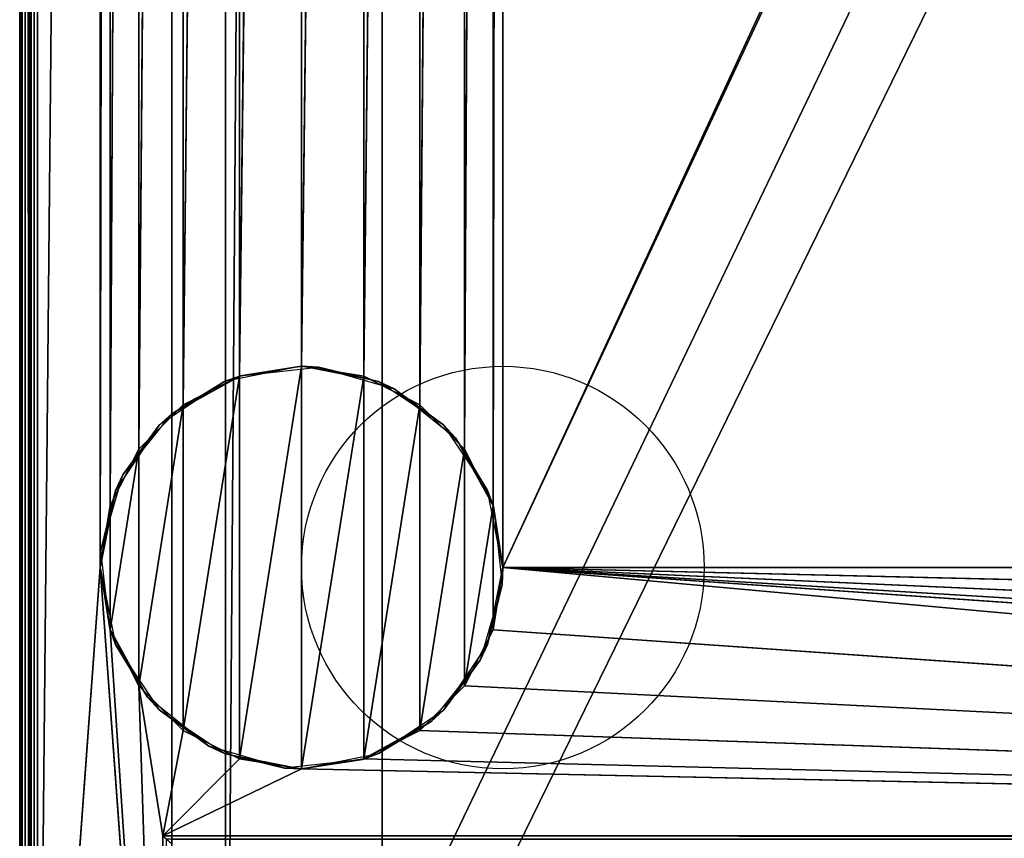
# Model space of a CAD drawing. Header units: millimetres. Extents: x -10 to 414, y -827 to 10.
# Tile 7 of 41: x 0 to 110, y -715 to -624. Entities that reach past the tile are written whole.
import ezdxf

# ---------------------------------------------------------------- set-up
doc = ezdxf.new("R2010")
doc.units = ezdxf.units.MM
doc.header["$MEASUREMENT"] = 0
for name, color, linetype, lineweight in [('0 Misc', 7, 'Continuous', 35), ('10 Raster Images', 7, 'Continuous', 35), ('5 Hatches', 7, 'Continuous', 35)]:
    doc.layers.add(name, color=color, linetype=linetype, lineweight=lineweight)

msp = doc.modelspace()

# ---------------------------------------------------------------- linework, layer by layer
at = {"layer": '0 Misc', "color": 160, "linetype": 'Continuous', "lineweight": 25}
for p, q in [((0, -1, 1194), (0, -799, 1194)), ((0, -799, 1174), (0, -1, 1174)), ((1, -799, 1195), (1, -1, 1195)), ((1, -781, 13), (1, -2, 13)), ((1, -2, 1173), (1, -781, 1173)), ((2, -2, 12), (2, -781, 12)), ((17, -715, 34.5), (17, -17, 34.5)), ((17, -781, 1173), (17, -17, 1173)), ((17, -17, 1173), (17, -715.89, 33.95)), ((17, -17, 1173), (17, -715.71, 34.21)), ((17, -17, 1173), (17, -715.45, 34.39)), ((17, -17, 1173), (17, -715.16, 34.49)), ((17, -17, 1173), (17, -715, 34.5)), ((17, -781, 1173), (383, -17, 1173)), ((54, -685, 12), (347.1, -52.05, 12)), ((2, -781, 12), (9, -59, 12)), ((9, -59, 12), (9, -685, 12)), ((23, -783, 70), (23, -59, 70)), ((23, -783, 93), (23, -59, 93)), ((23, -783, 70), (377, -59, 70)), ((52.9, -678.05, 12), (54, -59, 12)), ((54, -59, 12), (54, -685, 12)), ((54, -685, 12), (346, -59, 12)), ((9, -685, 12), (10.1, -65.95, 12)), ((10.1, -678.05, 12), (10.1, -65.95, 12)), ((49.7, -671.77, 12), (52.9, -65.95, 12)), ((52.9, -678.05, 12), (52.9, -65.95, 12)), ((10.1, -678.05, 12), (13.3, -72.23, 12)), ((13.3, -671.77, 12), (13.3, -72.23, 12)), ((44.73, -666.8, 12), (49.7, -72.23, 12)), ((49.7, -671.77, 12), (49.7, -72.23, 12)), ((13.3, -671.77, 12), (18.27, -77.2, 12)), ((18.27, -666.8, 12), (18.27, -77.2, 12)), ((38.45, -663.6, 12), (44.73, -77.2, 12)), ((44.73, -666.8, 12), (44.73, -77.2, 12)), ((18.27, -666.8, 12), (24.55, -80.4, 12)), ((24.55, -663.6, 12), (24.55, -80.4, 12)), ((31.5, -662.5, 12), (38.45, -80.4, 12)), ((38.45, -663.6, 12), (38.45, -80.4, 12)), ((24.55, -663.6, 12), (31.5, -81.5, 12)), ((31.5, -662.5, 12), (31.5, -81.5, 12)), ((25.7, -422, 93), (23, -783, 93)), ((40.5, -783, 786), (40.5, -422, 786)), ((40.5, -783, 809), (40.5, -422, 809)), ((40.5, -783, 428), (40.5, -422, 428)), ((40.5, -783, 451), (40.5, -422, 451)), ((24.55, -706.4), (31.5, -662.5)), ((31.5, -707.5), (31.5, -662.5)), ((18.27, -703.2), (24.55, -663.6)), ((24.55, -706.4), (24.55, -663.6)), ((31.5, -707.5), (38.45, -663.6)), ((38.45, -706.4), (38.45, -663.6)), ((13.3, -698.23), (18.27, -666.8)), ((18.27, -703.2), (18.27, -666.8)), ((38.45, -706.4), (44.73, -666.8)), ((44.73, -703.2), (44.73, -666.8)), ((10.1, -691.95), (13.3, -671.77)), ((13.3, -698.23), (13.3, -671.77)), ((44.73, -703.2), (49.7, -671.77)), ((49.7, -698.23), (49.7, -671.77)), ((10.1, -691.95), (10.1, -678.05)), ((49.7, -698.23), (52.9, -678.05)), ((52.9, -691.95), (52.9, -678.05)), ((9, -685, 12), (2, -781, 12)), ((16, -781, 12), (9, -685, 12)), ((384, -715, 12), (54, -685, 12)), ((361.55, -706.4, 12), (54, -685, 12)), ((355.27, -703.2, 12), (54, -685, 12)), ((350.3, -698.23, 12), (54, -685, 12)), ((347.1, -691.95, 12), (54, -685, 12)), ((346, -685, 12), (54, -685, 12)), ((16, -781, 12), (10.1, -691.95, 12)), ((384, -715, 12), (52.9, -691.95, 12)), ((13.3, -698.23, 12), (16, -715, 12)), ((16, -781, 12), (13.3, -698.23, 12)), ((384, -715, 12), (49.7, -698.23, 12)), ((16, -715, 12), (18.27, -703.2, 12)), ((384, -715, 12), (44.73, -703.2, 12)), ((16, -715, 12), (24.55, -706.4, 12)), ((384, -715, 12), (38.45, -706.4, 12)), ((16, -715, 12), (31.5, -707.5, 12)), ((384, -715, 12), (31.5, -707.5, 12)), ((16, -715, 12), (384, -715, 12)), ((16, -781, 12), (16, -715, 12)), ((383, -715, 34.5), (17, -715, 34.5))]:
    msp.add_line(p, q, dxfattribs=at).dxf.unprotected_set("ltscale", 0)
for centre in [(54, -685), (54, -685, 12)]:
    msp.add_circle(centre, 22.5, dxfattribs=at).dxf.unprotected_set("ltscale", 0)
at = {"layer": '0 Misc', "color": 160, "linetype": 'Continuous', "lineweight": 25, "extrusion": (-0.654654, -0.755929, 0)}
msp.add_arc((480.17, 13, 530.01), 1.41, 270, 0, dxfattribs=at).dxf.unprotected_set("ltscale", 0)
at = {"layer": '0 Misc', "color": 160, "linetype": 'Continuous', "lineweight": 25, "extrusion": (1, 0, 0)}
msp.add_arc((-715, 33.5, 17), 1, 90, 180, dxfattribs=at).dxf.unprotected_set("ltscale", 0)
at = {"layer": '0 Misc', "color": 7, "lineweight": 25}
for points, invisible_edges in [([(0, -1, 1194), (0, -799, 1174), (0, -799, 1194)], 1), ([(0, -1, 1194), (0, -1, 1174), (0, -799, 1174)], 12), ([(0.08, -799, 1173.62), (0, -1, 1174), (0.08, -1, 1173.62)], 1), ([(0.08, -799, 1173.62), (0, -799, 1174), (0, -1, 1174)], 12), ([(0, -1, 1194), (0.08, -799, 1194.38), (0.08, -1, 1194.38)], 1), ([(0, -1, 1194), (0, -799, 1194), (0.08, -799, 1194.38)], 12), ([(0.29, -799, 1173.29), (0.08, -1, 1173.62), (0.29, -1, 1173.29)], 1), ([(0.29, -799, 1173.29), (0.08, -799, 1173.62), (0.08, -1, 1173.62)], 12), ([(0.29, -799, 1194.71), (0.08, -1, 1194.38), (0.08, -799, 1194.38)], 1), ([(0.29, -799, 1194.71), (0.29, -1, 1194.71), (0.08, -1, 1194.38)], 12), ([(0.62, -799, 1173.08), (0.29, -1, 1173.29), (0.62, -1, 1173.08)], 1), ([(0.62, -799, 1173.08), (0.29, -799, 1173.29), (0.29, -1, 1173.29)], 12), ([(0.62, -799, 1194.92), (0.29, -1, 1194.71), (0.29, -799, 1194.71)], 1), ([(0.62, -799, 1194.92), (0.62, -1, 1194.92), (0.29, -1, 1194.71)], 12), ([(1, -799, 1173), (0.62, -1, 1173.08), (1, -781, 1173)], 1), ([(1, -799, 1173), (0.62, -799, 1173.08), (0.62, -1, 1173.08)], 12), ([(0.62, -1, 1173.08), (1, -2, 1173), (1, -781, 1173)], 12), ([(1, -799, 1195), (0.62, -1, 1194.92), (0.62, -799, 1194.92)], 1), ([(1, -799, 1195), (1, -1, 1195), (0.62, -1, 1194.92)], 12), ([(1, -781, 13), (1.08, -2, 12.62), (1.08, -781, 12.62)], 1), ([(1, -781, 13), (1, -2, 13), (1.08, -2, 12.62)], 12), ([(1.29, -2, 12.29), (1.08, -781, 12.62), (1.08, -2, 12.62)], 1), ([(1.29, -2, 12.29), (1.29, -781, 12.29), (1.08, -781, 12.62)], 12), ([(1.62, -2, 12.08), (1.29, -781, 12.29), (1.29, -2, 12.29)], 1), ([(1.62, -2, 12.08), (1.62, -781, 12.08), (1.29, -781, 12.29)], 12), ([(2, -2, 12), (1.62, -781, 12.08), (1.62, -2, 12.08)], 1), ([(2, -2, 12), (2, -781, 12), (1.62, -781, 12.08)], 12), ([(383, -715, 34.5), (17, -17, 34.5), (17, -715, 34.5)], 1), ([(383, -715, 34.5), (383, -17, 34.5), (17, -17, 34.5)], 12), ([(23, -783, 93), (23, -59, 70), (23, -783, 70)], 1), ([(23, -783, 93), (23, -59, 93), (23, -59, 70)], 12), ([(359.5, -422, 786), (40.5, -783, 786), (40.5, -422, 786)], 1), ([(359.5, -422, 786), (359.5, -783, 786), (40.5, -783, 786)], 12), ([(40.5, -422, 786), (40.5, -783, 809), (40.5, -422, 809)], 1), ([(40.5, -422, 786), (40.5, -783, 786), (40.5, -783, 809)], 12), ([(359.5, -422, 428), (40.5, -783, 428), (40.5, -422, 428)], 1), ([(359.5, -422, 428), (359.5, -783, 428), (40.5, -783, 428)], 12), ([(40.5, -422, 428), (40.5, -783, 451), (40.5, -422, 451)], 1), ([(40.5, -422, 428), (40.5, -783, 428), (40.5, -783, 451)], 12), ([(40.5, -422, 809), (359.5, -783, 809), (359.5, -422, 809)], 1), ([(40.5, -422, 809), (40.5, -783, 809), (359.5, -783, 809)], 12), ([(40.5, -422, 451), (359.5, -783, 451), (359.5, -422, 451)], 1), ([(40.5, -422, 451), (40.5, -783, 451), (359.5, -783, 451)], 12), ([(16, -715, 12), (383.62, -715.38, 12.08), (16.38, -715.38, 12.08)], 1), ([(16, -715, 12), (384, -715, 12), (383.62, -715.38, 12.08)], 1), ([(16, -781, 12), (16, -715, 12), (16.38, -715.38, 12.08)], 1), ([(383, -715, 34.5), (17, -715.38, 34.42), (383, -715.38, 34.42)], 1), ([(383, -715, 34.5), (17, -715, 34.5), (17, -715.38, 34.42)], 12)]:
    msp.add_3dface(points, dxfattribs=dict(at, invisible_edges=invisible_edges))
for points in [[(2, -2, 12), (9, -59, 12), (2, -781, 12)], [(17, -781, 1173), (17, -715.89, 33.95), (17, -17, 1173)], [(17, -17, 1173), (17, -715.89, 33.95), (17, -715.71, 34.21)], [(17, -17, 1173), (17, -715.71, 34.21), (17, -715.45, 34.39)], [(17, -17, 1173), (17, -715.45, 34.39), (17, -715.16, 34.49)], [(17, -17, 1173), (17, -715.16, 34.49), (17, -715, 34.5)], [(17, -17, 1173), (17, -715, 34.5), (17, -17, 34.5)], [(383, -17, 1173), (17, -781, 1173), (17, -17, 1173)], [(383, -781, 1173), (17, -781, 1173), (383, -17, 1173)], [(54, -59, 12), (347.1, -52.05, 12), (54, -685, 12)], [(54, -685, 12), (347.1, -52.05, 12), (346, -59, 12)], [(9, -685, 12), (2, -781, 12), (9, -59, 12)], [(10.1, -65.95, 12), (9, -685, 12), (9, -59, 12)], [(377, -59, 70), (23, -783, 70), (23, -59, 70)], [(23, -783, 70), (377, -59, 70), (112.5, -742, 70)], [(23, -783, 93), (25.7, -422, 93), (23, -59, 93)], [(52.9, -678.05, 12), (52.9, -65.95, 12), (54, -59, 12)], [(52.9, -678.05, 12), (54, -59, 12), (54, -685, 12)], [(346, -685, 12), (54, -685, 12), (346, -59, 12)], [(9, -685, 12), (10.1, -65.95, 12), (10.1, -678.05, 12)], [(10.1, -678.05, 12), (10.1, -65.95, 12), (13.3, -72.23, 12)], [(49.7, -671.77, 12), (49.7, -72.23, 12), (52.9, -65.95, 12)], [(49.7, -671.77, 12), (52.9, -65.95, 12), (52.9, -678.05, 12)], [(10.1, -678.05, 12), (13.3, -72.23, 12), (13.3, -671.77, 12)], [(13.3, -671.77, 12), (13.3, -72.23, 12), (18.27, -77.2, 12)], [(44.73, -666.8, 12), (44.73, -77.2, 12), (49.7, -72.23, 12)], [(44.73, -666.8, 12), (49.7, -72.23, 12), (49.7, -671.77, 12)], [(13.3, -671.77, 12), (18.27, -77.2, 12), (18.27, -666.8, 12)], [(18.27, -666.8, 12), (18.27, -77.2, 12), (24.55, -80.4, 12)], [(38.45, -663.6, 12), (38.45, -80.4, 12), (44.73, -77.2, 12)], [(38.45, -663.6, 12), (44.73, -77.2, 12), (44.73, -666.8, 12)], [(18.27, -666.8, 12), (24.55, -80.4, 12), (24.55, -663.6, 12)], [(24.55, -663.6, 12), (24.55, -80.4, 12), (31.5, -81.5, 12)], [(31.5, -662.5, 12), (31.5, -81.5, 12), (38.45, -80.4, 12)], [(31.5, -662.5, 12), (38.45, -80.4, 12), (38.45, -663.6, 12)], [(24.55, -663.6, 12), (31.5, -81.5, 12), (31.5, -662.5, 12)], [(25.7, -422, 93), (23, -783, 93), (360.3, -782.9, 93)], [(25.7, -422, 93), (360.3, -782.9, 93), (360.3, -422, 93)], [(2, -781, 12), (9, -685, 12), (16, -781, 12)], [(16, -781, 12), (9, -685, 12), (10.1, -691.95, 12)], [(384, -715, 12), (52.9, -691.95, 12), (54, -685, 12)], [(384, -715, 12), (54, -685, 12), (361.55, -706.4, 12)], [(361.55, -706.4, 12), (54, -685, 12), (355.27, -703.2, 12)], [(355.27, -703.2, 12), (54, -685, 12), (350.3, -698.23, 12)], [(350.3, -698.23, 12), (54, -685, 12), (347.1, -691.95, 12)], [(347.1, -691.95, 12), (54, -685, 12), (346, -685, 12)], [(16, -781, 12), (10.1, -691.95, 12), (13.3, -698.23, 12)], [(384, -715, 12), (49.7, -698.23, 12), (52.9, -691.95, 12)], [(18.27, -703.2, 12), (16, -715, 12), (13.3, -698.23, 12)], [(16, -781, 12), (13.3, -698.23, 12), (16, -715, 12)], [(384, -715, 12), (44.73, -703.2, 12), (49.7, -698.23, 12)], [(16, -715, 12), (18.27, -703.2, 12), (24.55, -706.4, 12)], [(384, -715, 12), (38.45, -706.4, 12), (44.73, -703.2, 12)], [(16, -715, 12), (24.55, -706.4, 12), (31.5, -707.5, 12)], [(384, -715, 12), (31.5, -707.5, 12), (38.45, -706.4, 12)], [(16, -715, 12), (31.5, -707.5, 12), (384, -715, 12)]]:
    msp.add_3dface(points, dxfattribs=at)
at = {"layer": '0 Misc', "color": 164, "lineweight": 25}
for points in [[(17, -667.8, 12), (24.69, -663.56, 12), (22.89, -664.21)], [(22.89, -664.21), (24.69, -663.56, 12), (31.5, -662.5)], [(24.55, -706.4), (24.55, -663.6), (31.5, -662.5)], [(24.55, -706.4), (31.5, -662.5), (31.5, -707.5)], [(31.5, -662.5), (24.69, -663.56, 12), (33.41, -662.58, 12)], [(40.11, -664.21), (31.5, -662.5), (33.41, -662.58, 12)], [(31.5, -707.5), (31.5, -662.5), (38.45, -663.6)], [(41.85, -665.02, 12), (40.11, -664.21), (33.41, -662.58, 12)], [(17, -667.8, 12), (22.89, -664.21), (15.59, -669.09)], [(18.27, -703.2), (18.27, -666.8), (24.55, -663.6)], [(18.27, -703.2), (24.55, -663.6), (24.55, -706.4)], [(31.5, -707.5), (38.45, -663.6), (38.45, -706.4)], [(38.45, -706.4), (38.45, -663.6), (44.73, -666.8)], [(41.85, -665.02, 12), (47.41, -669.09), (40.11, -664.21)], [(48.7, -670.5, 12), (47.41, -669.09), (41.85, -665.02, 12)], [(13.3, -698.23), (13.3, -671.77), (18.27, -666.8)], [(13.3, -698.23), (18.27, -666.8), (18.27, -703.2)], [(38.45, -706.4), (44.73, -666.8), (44.73, -703.2)], [(44.73, -703.2), (44.73, -666.8), (49.7, -671.77)], [(17, -667.8, 12), (15.59, -669.09), (11.52, -674.65, 12)], [(11.52, -674.65, 12), (15.59, -669.09), (10.71, -676.39)], [(48.7, -670.5, 12), (52.29, -676.39), (47.41, -669.09)], [(52.94, -678.19, 12), (52.29, -676.39), (48.7, -670.5, 12)], [(10.1, -691.95), (10.1, -678.05), (13.3, -671.77)], [(10.1, -691.95), (13.3, -671.77), (13.3, -698.23)], [(44.73, -703.2), (49.7, -671.77), (49.7, -698.23)], [(49.7, -698.23), (49.7, -671.77), (52.9, -678.05)], [(11.52, -674.65, 12), (10.71, -676.39), (9.08, -683.09, 12)], [(9.08, -683.09, 12), (10.71, -676.39), (9, -685)], [(52.94, -678.19, 12), (54, -685), (52.29, -676.39)], [(10.1, -678.05), (10.1, -691.95), (9, -685)], [(49.7, -698.23), (52.9, -678.05), (52.9, -691.95)], [(52.9, -691.95), (52.9, -678.05), (54, -685)], [(53.92, -686.91, 12), (54, -685), (52.94, -678.19, 12)], [(9.08, -683.09, 12), (9, -685), (10.06, -691.81, 12)], [(10.06, -691.81, 12), (9, -685), (10.71, -693.61)], [(53.92, -686.91, 12), (52.29, -693.61), (54, -685)], [(51.48, -695.35, 12), (52.29, -693.61), (53.92, -686.91, 12)], [(10.06, -691.81, 12), (10.71, -693.61), (14.3, -699.5, 12)], [(14.3, -699.5, 12), (10.71, -693.61), (15.59, -700.91)], [(51.48, -695.35, 12), (47.41, -700.91), (52.29, -693.61)], [(46, -702.2, 12), (47.41, -700.91), (51.48, -695.35, 12)], [(14.3, -699.5, 12), (15.59, -700.91), (21.15, -704.98, 12)], [(21.15, -704.98, 12), (15.59, -700.91), (22.89, -705.79)], [(46, -702.2, 12), (40.11, -705.79), (47.41, -700.91)], [(38.31, -706.44, 12), (40.11, -705.79), (46, -702.2, 12)], [(21.15, -704.98, 12), (22.89, -705.79), (29.59, -707.42, 12)], [(29.59, -707.42, 12), (22.89, -705.79), (31.5, -707.5)], [(29.59, -707.42, 12), (31.5, -707.5), (38.31, -706.44, 12)], [(38.31, -706.44, 12), (31.5, -707.5), (40.11, -705.79)]]:
    msp.add_3dface(points, dxfattribs=at)
at = {"layer": '10 Raster Images', "color": 160, "linetype": 'Continuous', "lineweight": 25}
for p, q in [((2, -2, 12), (2, -781, 12)), ((17, -781, 1173), (17, -17, 1173)), ((17, -17, 34.5), (17, -715, 34.5)), ((17, -17, 1173), (17, -781, 1173)), ((23, -59, 70), (23, -783, 70)), ((23, -783, 93), (23, -59, 93)), ((31.5, -662.5), (24.55, -663.6)), ((24.55, -663.6, 12), (31.5, -662.5, 12)), ((38.45, -663.6), (31.5, -662.5)), ((31.5, -662.5, 12), (38.45, -663.6, 12)), ((24.55, -663.6), (18.27, -666.8)), ((18.27, -666.8, 12), (24.55, -663.6, 12)), ((44.73, -666.8), (38.45, -663.6)), ((38.45, -663.6, 12), (44.73, -666.8, 12)), ((18.27, -666.8), (13.3, -671.77)), ((13.3, -671.77, 12), (18.27, -666.8, 12)), ((49.7, -671.77), (44.73, -666.8)), ((44.73, -666.8, 12), (49.7, -671.77, 12)), ((13.3, -671.77), (10.1, -678.05)), ((10.1, -678.05, 12), (13.3, -671.77, 12)), ((52.9, -678.05), (49.7, -671.77)), ((49.7, -671.77, 12), (52.9, -678.05, 12)), ((10.1, -678.05), (9, -685)), ((9, -685, 12), (10.1, -678.05, 12)), ((54, -685), (52.9, -678.05)), ((52.9, -678.05, 12), (54, -685, 12)), ((9, -685), (10.1, -691.95)), ((10.1, -691.95, 12), (9, -685, 12)), ((52.9, -691.95), (54, -685)), ((54, -685, 12), (52.9, -691.95, 12)), ((10.1, -691.95), (13.3, -698.23)), ((13.3, -698.23, 12), (10.1, -691.95, 12)), ((49.7, -698.23), (52.9, -691.95)), ((52.9, -691.95, 12), (49.7, -698.23, 12)), ((13.3, -698.23), (18.27, -703.2)), ((18.27, -703.2, 12), (13.3, -698.23, 12)), ((44.73, -703.2), (49.7, -698.23)), ((49.7, -698.23, 12), (44.73, -703.2, 12)), ((18.27, -703.2), (24.55, -706.4)), ((24.55, -706.4, 12), (18.27, -703.2, 12)), ((38.45, -706.4), (44.73, -703.2)), ((44.73, -703.2, 12), (38.45, -706.4, 12)), ((24.55, -706.4), (31.5, -707.5)), ((31.5, -707.5, 12), (24.55, -706.4, 12)), ((31.5, -707.5), (38.45, -706.4)), ((38.45, -706.4, 12), (31.5, -707.5, 12)), ((16, -715, 12), (384, -715, 12)), ((16, -781, 12), (16, -715, 12)), ((17, -715, 34.5), (17, -715.16, 34.49)), ((17, -715.16, 34.49), (17, -715.45, 34.39))]:
    msp.add_line(p, q, dxfattribs=at).dxf.unprotected_set("ltscale", 0)
at = {"layer": '5 Hatches', "color": 7, "lineweight": 25}
for points, invisible_edges in [([(399, -799, 1195), (1, -1, 1195), (1, -799, 1195)], 1), ([(399, -799, 1195), (399, -1, 1195), (1, -1, 1195)], 12), ([(1, -781, 1173), (1, -2, 13), (1, -781, 13)], 1), ([(1, -781, 1173), (1, -2, 1173), (1, -2, 13)], 12)]:
    msp.add_3dface(points, dxfattribs=dict(at, invisible_edges=invisible_edges))

doc.saveas('drawing.dxf')
